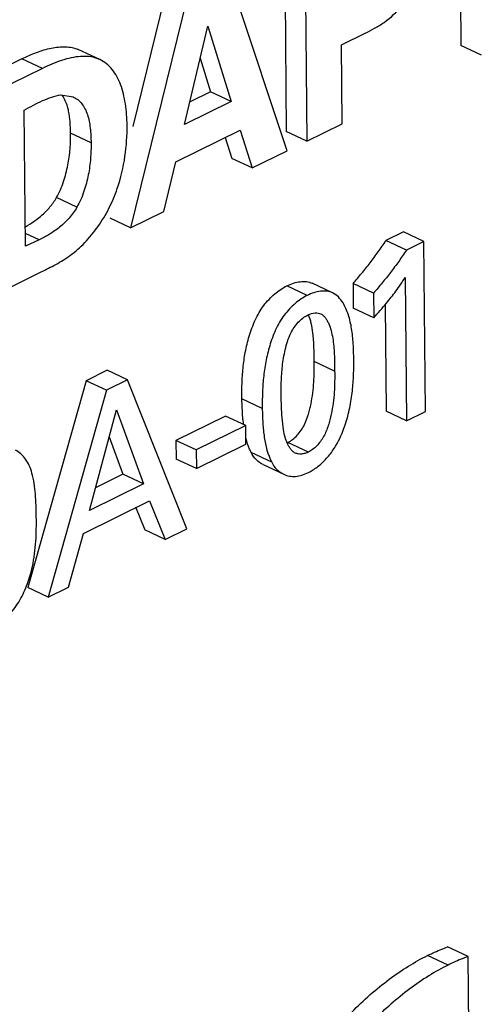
# Model space of a CAD drawing. Header units: inches. Extents: x 0 to 34, y 0 to 22.
# Tile 49 of 84: x 26.041 to 26.199, y 15.124 to 15.466. Entities that reach past the tile are written whole.
import ezdxf

# ---------------------------------------------------------------- set-up
doc = ezdxf.new("R2010")
doc.units = ezdxf.units.IN
doc.header["$LTSCALE"] = 1.87
doc.header["$MEASUREMENT"] = 0
doc.layers.get('0').update_dxf_attribs({"linetype": 'CONTINUOUS'})

msp = doc.modelspace()

# ---------------------------------------------------------------- linework, layer by layer
at = {"color": 7, "linetype": 'CONTINUOUS'}
for p, q in [((26.1936003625, 15.508651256), (26.1940787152, 15.4567486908)), ((26.1328068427, 15.4970985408), (26.1334537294, 15.4269095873)), ((26.1399071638, 15.4937615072), (26.1405540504, 15.4235725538)), ((26.1338022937, 15.4202493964), (26.1135270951, 15.4809804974)), ((26.0920440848, 15.4772384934), (26.0801133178, 15.428672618)), ((26.0991444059, 15.4739014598), (26.0793843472, 15.393465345)), ((26.0980588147, 15.429352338), (26.106148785, 15.463458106)), ((26.106148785, 15.463458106), (26.1142467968, 15.4373199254)), ((26.1525840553, 15.456965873), (26.1607870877, 15.4610033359)), ((26.0611911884, 15.4554004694), (26.0615968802, 15.4552292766)), ((26.0686935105, 15.4518842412), (26.0611911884, 15.4554004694)), ((26.1528361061, 15.4296176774), (26.1525840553, 15.456965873)), ((26.2011790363, 15.4534116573), (26.1940787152, 15.4567486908)), ((26.0416599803, 15.4521414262), (26.0229695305, 15.4430375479)), ((26.0487603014, 15.4488043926), (26.0416599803, 15.4521414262)), ((26.0686968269, 15.451891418), (26.0682915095, 15.4520634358)), ((26.1035181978, 15.4523680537), (26.1071464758, 15.440656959)), ((26.0487603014, 15.4488043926), (26.0300698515, 15.4397005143)), ((26.1071464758, 15.440656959), (26.0998935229, 15.4370871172)), ((26.1142467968, 15.4373199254), (26.1071464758, 15.440656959)), ((26.0551282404, 15.439624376), (26.0593995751, 15.4389888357)), ((26.1142467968, 15.4373199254), (26.0980588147, 15.429352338)), ((26.0428910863, 15.3871366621), (26.0424559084, 15.434354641)), ((26.0950412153, 15.4164236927), (26.1173980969, 15.4274275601)), ((26.1173980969, 15.4274275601), (26.1216062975, 15.4142466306)), ((26.1405540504, 15.4235725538), (26.1334537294, 15.4269095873)), ((26.1405540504, 15.4235725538), (26.1528361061, 15.4296176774)), ((26.0656525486, 15.4229938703), (26.0585522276, 15.4263309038)), ((26.1121827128, 15.4248605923), (26.1145059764, 15.4175836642)), ((26.1216062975, 15.4142466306), (26.1338022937, 15.4202493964)), ((26.1216062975, 15.4142466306), (26.1145059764, 15.4175836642)), ((26.0909593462, 15.3991624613), (26.0950412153, 15.4164236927)), ((26.0607551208, 15.400635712), (26.0536547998, 15.4039727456)), ((26.0793843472, 15.393465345), (26.0722840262, 15.3968023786)), ((26.0793843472, 15.393465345), (26.0909593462, 15.3991624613)), ((26.0476583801, 15.3892922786), (26.0428503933, 15.3915519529)), ((26.0476583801, 15.3892922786), (26.0428910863, 15.3871366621)), ((26.1741427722, 15.3920921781), (26.1680501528, 15.3890934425)), ((26.1812430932, 15.3887551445), (26.1741427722, 15.3920921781)), ((26.1751504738, 15.385756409), (26.1680501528, 15.3890934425)), ((26.1812430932, 15.3887551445), (26.1751504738, 15.385756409)), ((26.1817869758, 15.3297424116), (26.1812430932, 15.3887551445)), ((26.0307167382, 15.3695115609), (26.0483080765, 15.3781698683)), ((26.1747589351, 15.376222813), (26.1752171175, 15.3265087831)), ((26.1407010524, 15.3699956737), (26.1336007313, 15.3733327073)), ((26.1495371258, 15.3708837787), (26.1424368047, 15.3742208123)), ((26.1637276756, 15.3707933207), (26.1566273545, 15.3741303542)), ((26.1566273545, 15.3741303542), (26.156705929, 15.3656048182)), ((26.1637276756, 15.3707933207), (26.16380625, 15.3622677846)), ((26.16380625, 15.3622677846), (26.156705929, 15.3656048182)), ((26.1677763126, 15.3667892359), (26.1681167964, 15.3298458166)), ((26.144029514, 15.3639482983), (26.1454191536, 15.3636117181)), ((26.1502391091, 15.3437651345), (26.1431387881, 15.3471021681)), ((26.0712341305, 15.3440099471), (26.0639092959, 15.3404047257)), ((26.0783344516, 15.3406729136), (26.0712341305, 15.3440099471)), ((26.0639092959, 15.3404047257), (26.0436571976, 15.2685878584)), ((26.071009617, 15.3370676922), (26.0639092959, 15.3404047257)), ((26.0783344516, 15.3406729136), (26.071009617, 15.3370676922)), ((26.0988999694, 15.2889461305), (26.0783344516, 15.3406729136)), ((26.071009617, 15.3370676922), (26.0507575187, 15.2652508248)), ((26.125108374, 15.3307991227), (26.1180080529, 15.3341361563)), ((26.1183521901, 15.3268610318), (26.1180080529, 15.3341361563)), ((26.1318431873, 15.3285352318), (26.1316742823, 15.3344613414)), ((26.0651292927, 15.2953654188), (26.0744398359, 15.3302749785)), ((26.0744398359, 15.3302749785), (26.0838286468, 15.3045690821)), ((26.1122878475, 15.3281430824), (26.095097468, 15.3196821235)), ((26.1193881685, 15.3248060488), (26.1122878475, 15.3281430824)), ((26.1324367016, 15.323344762), (26.1318431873, 15.3285352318)), ((26.1752171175, 15.3265087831), (26.1681167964, 15.3298458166)), ((26.1752171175, 15.3265087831), (26.1817869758, 15.3297424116)), ((26.1193881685, 15.3248060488), (26.1021977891, 15.3163450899)), ((26.1194478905, 15.3183260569), (26.1193881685, 15.3248060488)), ((26.0719576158, 15.32096798), (26.0767283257, 15.3079061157)), ((26.1021977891, 15.3163450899), (26.095097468, 15.3196821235)), ((26.095097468, 15.3196821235), (26.09515719, 15.3132021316)), ((26.102257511, 15.3098650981), (26.1194478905, 15.3183260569)), ((26.1411351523, 15.3156464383), (26.1340348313, 15.3189834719)), ((26.1021977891, 15.3163450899), (26.102257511, 15.3098650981)), ((26.1283693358, 15.3120993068), (26.1212690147, 15.3154363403)), ((26.102257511, 15.3098650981), (26.09515719, 15.3132021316)), ((26.1254428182, 15.3112584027), (26.1325431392, 15.3079213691)), ((26.0767283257, 15.3079061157), (26.0672266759, 15.3032294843)), ((26.0838286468, 15.3045690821), (26.0767283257, 15.3079061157)), ((26.0838286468, 15.3045690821), (26.0651292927, 15.2953654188)), ((26.0630062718, 15.287380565), (26.0859460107, 15.2986713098)), ((26.0859460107, 15.2986713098), (26.0914411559, 15.2852749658)), ((26.0810400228, 15.2966588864), (26.0843408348, 15.2886119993)), ((26.0578055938, 15.2687198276), (26.0630062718, 15.287380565)), ((26.0914411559, 15.2852749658), (26.0843408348, 15.2886119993)), ((26.0914411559, 15.2852749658), (26.0988999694, 15.2889461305)), ((26.0507575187, 15.2652508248), (26.0436571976, 15.2685878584)), ((26.0507575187, 15.2652508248), (26.0578055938, 15.2687198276)), ((26.1965752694, 15.1404931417), (26.1894749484, 15.1438301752)), ((26.1896189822, 15.1375108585), (26.1825186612, 15.1408478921)), ((26.1968164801, 15.114321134), (26.1965752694, 15.1404931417))]:
    msp.add_line(p, q, dxfattribs=at)
for centre, radius, start, end in [((26.0632535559, 15.4343964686), 0.0186032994, 91.1456695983, 93.7592019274), ((26.0973976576, 15.4263597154), 0.0921871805, 323.4745150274, 327.0532186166), ((26.0880010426, 15.4333807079), 0.103916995, 320.4992555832, 323.4473136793), ((26.0755215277, 15.4438101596), 0.1201804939, 317.2735198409, 320.4470696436), ((26.1717212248, 15.3319720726), 0.0536132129, 185.4704136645, 187.3585229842)]:
    msp.add_arc(centre, radius, start, end, dxfattribs=at)
for points, knots in [([(26.1607870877, 15.4610033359), (26.1619081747, 15.4615551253), (26.1641779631, 15.4627189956), (26.1687523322, 15.4655467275), (26.1718599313, 15.4683896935), (26.1735832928, 15.4706332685)], [0, 0, 0, 0, 0.2323732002, 0.4738802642, 1, 1, 1, 1]), ([(26.0416599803, 15.4521414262), (26.0433168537, 15.4529569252), (26.0458270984, 15.4540912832), (26.0492621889, 15.4552546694), (26.0518029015, 15.4559035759), (26.0542992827, 15.4562940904), (26.0567213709, 15.4563839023), (26.0590383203, 15.4561279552), (26.0605025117, 15.4556891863), (26.0611911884, 15.4554004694)], [0, 0, 0, 0, 0.272080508, 0.4049210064, 0.5339282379, 0.6579654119, 0.7765177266, 0.8899785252, 1, 1, 1, 1]), ([(26.0620338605, 15.4529597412), (26.0609376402, 15.452888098), (26.0586993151, 15.4525524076), (26.0553718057, 15.4516292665), (26.0520356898, 15.4503608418), (26.0498510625, 15.449341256), (26.0487603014, 15.4488043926)], [0, 0, 0, 0, 0.2355694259, 0.4833514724, 0.7393065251, 1, 1, 1, 1]), ([(26.0682915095, 15.4520634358), (26.067460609, 15.4524117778), (26.0656680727, 15.4529060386), (26.0638203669, 15.4530144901), (26.0628815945, 15.452996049)], [0, 0, 0, 0, 0.4896765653, 1, 1, 1, 1]), ([(26.0781634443, 15.4291516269), (26.0781406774, 15.4316219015), (26.0778825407, 15.4352753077), (26.0769550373, 15.4399496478), (26.075977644, 15.4431479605), (26.0746873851, 15.446025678), (26.073057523, 15.4485129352), (26.0710661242, 15.450519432), (26.0695049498, 15.4515028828), (26.0686934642, 15.451884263)], [0, 0, 0, 0, 0.2867899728, 0.4231599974, 0.5525967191, 0.6742085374, 0.7881292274, 0.8959079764, 1, 1, 1, 1]), ([(26.0424559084, 15.434354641), (26.0435131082, 15.4349348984), (26.0456103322, 15.4360796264), (26.048769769, 15.437647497), (26.0519198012, 15.4389100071), (26.0540678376, 15.4394709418), (26.0551282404, 15.439624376)], [0, 0, 0, 0, 0.2623922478, 0.5198623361, 0.7668777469, 1, 1, 1, 1]), ([(26.0578574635, 15.4340027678), (26.0577486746, 15.4345207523), (26.057276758, 15.4364486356), (26.0564782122, 15.4383276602), (26.0556238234, 15.4395103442)], [0, 0, 0, 0, 0.2662000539, 1, 1, 1, 1]), ([(26.0594013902, 15.4389926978), (26.0599790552, 15.4387212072), (26.0610878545, 15.4380195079), (26.0624946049, 15.4365935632), (26.0636221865, 15.4348279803), (26.0644496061, 15.4327815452), (26.0650277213, 15.4305232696), (26.0655272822, 15.4272469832), (26.0656367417, 15.4247089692), (26.0656525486, 15.4229938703)], [0, 0, 0, 0, 0.1058607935, 0.2152199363, 0.3297319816, 0.450957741, 0.579789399, 0.7155341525, 1, 1, 1, 1]), ([(26.0585522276, 15.4263309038), (26.058540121, 15.427644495), (26.0584472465, 15.4302151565), (26.05811585, 15.432772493), (26.0578574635, 15.4340027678)], [0, 0, 0, 0, 0.510995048, 1, 1, 1, 1]), ([(26.074750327, 15.407085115), (26.0760016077, 15.410731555), (26.0777045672, 15.4180554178), (26.0781967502, 15.4255378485), (26.0781634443, 15.4291516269)], [0, 0, 0, 0, 0.5161481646, 1, 1, 1, 1]), ([(26.0536547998, 15.4039727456), (26.0546516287, 15.4057245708), (26.0562235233, 15.4094237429), (26.0577083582, 15.4151388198), (26.0584545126, 15.4207943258), (26.0585689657, 15.4245147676), (26.0585522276, 15.4263309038)], [0, 0, 0, 0, 0.2615087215, 0.517760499, 0.7643577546, 1, 1, 1, 1]), ([(26.0656525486, 15.4229938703), (26.0656692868, 15.421177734), (26.0655548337, 15.4174572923), (26.0648086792, 15.4118017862), (26.0633238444, 15.4060867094), (26.0617519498, 15.4023875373), (26.0607551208, 15.400635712)], [0, 0, 0, 0, 0.2356422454, 0.482239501, 0.7384912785, 1, 1, 1, 1]), ([(26.0584715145, 15.3839599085), (26.0602614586, 15.385249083), (26.0637058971, 15.388344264), (26.0681920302, 15.3938512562), (26.0720191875, 15.4001569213), (26.0739470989, 15.4047443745), (26.074750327, 15.407085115)], [0, 0, 0, 0, 0.230815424, 0.4813884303, 0.7410531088, 1, 1, 1, 1]), ([(26.0428350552, 15.3938278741), (26.0449281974, 15.3950080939), (26.0479967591, 15.397102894), (26.0515045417, 15.4006846), (26.053001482, 15.4028248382), (26.0536547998, 15.4039727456)], [0, 0, 0, 0, 0.4807859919, 0.735731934, 1, 1, 1, 1]), ([(26.0607551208, 15.400635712), (26.0599782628, 15.3992707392), (26.0581539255, 15.3967590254), (26.0548414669, 15.393659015), (26.0513079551, 15.391211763), (26.0488606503, 15.3898840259), (26.0476583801, 15.3892922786)], [0, 0, 0, 0, 0.2681405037, 0.5253655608, 0.7712216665, 1, 1, 1, 1]), ([(26.1566273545, 15.3741303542), (26.1576407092, 15.3752967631), (26.1596369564, 15.3776785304), (26.1625660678, 15.3813359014), (26.1654038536, 15.3851271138), (26.1671899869, 15.3877509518), (26.1680501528, 15.3890934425)], [0, 0, 0, 0, 0.2460507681, 0.4948084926, 0.746099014, 1, 1, 1, 1]), ([(26.0483080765, 15.3781698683), (26.0500222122, 15.3790135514), (26.0535260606, 15.3807333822), (26.0568625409, 15.3827848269), (26.0584715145, 15.3839599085)], [0, 0, 0, 0, 0.4895109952, 1, 1, 1, 1]), ([(26.1751504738, 15.385756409), (26.174290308, 15.3844139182), (26.1725041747, 15.3817900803), (26.1696663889, 15.3779988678), (26.1667372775, 15.3743414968), (26.1647410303, 15.3719597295), (26.1637276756, 15.3707933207)], [0, 0, 0, 0, 0.253900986, 0.5051915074, 0.7539492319, 1, 1, 1, 1]), ([(26.1180080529, 15.3341361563), (26.117991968, 15.3358814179), (26.1180196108, 15.3394217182), (26.1183642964, 15.3448056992), (26.1191488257, 15.3503297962), (26.1202574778, 15.354977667), (26.1214790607, 15.3586933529), (26.1226051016, 15.3614395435), (26.1239547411, 15.36406205), (26.1255585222, 15.3664882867), (26.1273877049, 15.3686606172), (26.129367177, 15.3705520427), (26.1314299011, 15.3721257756), (26.1328777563, 15.3729768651), (26.1336007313, 15.3733327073)], [0, 0, 0, 0, 0.1179984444, 0.2392748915, 0.3644710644, 0.4947846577, 0.5617025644, 0.6287509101, 0.6952458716, 0.7607905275, 0.8249411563, 0.8868432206, 0.9455214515, 1, 1, 1, 1]), ([(26.1336007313, 15.3733327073), (26.1343540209, 15.37370347), (26.1358686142, 15.3743244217), (26.1381847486, 15.3748534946), (26.1404155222, 15.3748921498), (26.1418143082, 15.3745133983), (26.1424369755, 15.374220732)], [0, 0, 0, 0, 0.2751922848, 0.5342132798, 0.7744884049, 1, 1, 1, 1]), ([(26.1407010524, 15.3699956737), (26.1399780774, 15.3696398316), (26.1385302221, 15.368788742), (26.1364674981, 15.3672150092), (26.134488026, 15.3653235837), (26.1326588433, 15.3631512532), (26.1310550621, 15.3607250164), (26.1297054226, 15.35810251), (26.1285793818, 15.3553563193), (26.1273577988, 15.3516406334), (26.1262491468, 15.3469927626), (26.1254646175, 15.3414686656), (26.1251199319, 15.3360846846), (26.125092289, 15.3325443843), (26.125108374, 15.3307991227)], [0, 0, 0, 0, 0.0544785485, 0.1131567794, 0.1750588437, 0.2392094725, 0.3047541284, 0.3712490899, 0.4382974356, 0.5052153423, 0.6355289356, 0.7607251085, 0.8820015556, 1, 1, 1, 1]), ([(26.1495371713, 15.3708837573), (26.1489145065, 15.3711764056), (26.1475157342, 15.3715551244), (26.1452849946, 15.3715164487), (26.142968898, 15.3709873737), (26.1414543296, 15.3703664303), (26.1407010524, 15.3699956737)], [0, 0, 0, 0, 0.2255117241, 0.4657871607, 0.7248081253, 1, 1, 1, 1]), ([(26.1531353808, 15.3674128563), (26.1526769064, 15.3681527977), (26.1516569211, 15.3695115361), (26.1502733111, 15.3705377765), (26.1495371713, 15.3708837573)], [0, 0, 0, 0, 0.5169479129, 1, 1, 1, 1]), ([(26.1568693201, 15.3478051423), (26.156852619, 15.3496172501), (26.1567560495, 15.3531821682), (26.1562439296, 15.3583698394), (26.1553435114, 15.3624619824), (26.1542262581, 15.3654257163), (26.1535271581, 15.3667805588), (26.1531353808, 15.3674128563)], [0, 0, 0, 0, 0.2694076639, 0.5298612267, 0.7741741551, 0.8894181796, 1, 1, 1, 1]), ([(26.1350197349, 15.3568987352), (26.1353586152, 15.3575946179), (26.13612256, 15.3589330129), (26.1375341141, 15.3607029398), (26.139099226, 15.3621617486), (26.140255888, 15.3629198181), (26.1408402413, 15.3632074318)], [0, 0, 0, 0, 0.2663117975, 0.5280473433, 0.7759092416, 1, 1, 1, 1]), ([(26.1408402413, 15.3632074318), (26.141103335, 15.3633369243), (26.1421098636, 15.3637702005), (26.1432264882, 15.3639942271), (26.144029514, 15.3639482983)], [0, 0, 0, 0, 0.2671665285, 1, 1, 1, 1]), ([(26.1426873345, 15.356935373), (26.1425501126, 15.3580563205), (26.1421930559, 15.3602250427), (26.1415529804, 15.3623357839), (26.1411464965, 15.3633200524)], [0, 0, 0, 0, 0.5146782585, 1, 1, 1, 1]), ([(26.1454191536, 15.3636117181), (26.145731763, 15.3634647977), (26.1463262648, 15.3630603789), (26.1470579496, 15.3622385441), (26.1476704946, 15.3612571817), (26.1483698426, 15.3597800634), (26.1490525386, 15.3577554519), (26.1497970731, 15.3542300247), (26.1501816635, 15.3495296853), (26.1502211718, 15.3457113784), (26.1502391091, 15.3437651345)], [0, 0, 0, 0, 0.0490478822, 0.1005070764, 0.1552745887, 0.2127685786, 0.3322784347, 0.4576368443, 0.723626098, 1, 1, 1, 1]), ([(26.1316742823, 15.3344613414), (26.1316577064, 15.3362598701), (26.1316570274, 15.3399103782), (26.1320090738, 15.3454938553), (26.1328078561, 15.3502424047), (26.1338358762, 15.3540809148), (26.1345736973, 15.3559828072), (26.1350197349, 15.3568987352)], [0, 0, 0, 0, 0.2360244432, 0.4789157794, 0.7333472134, 0.8663116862, 1, 1, 1, 1]), ([(26.1431387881, 15.3471021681), (26.1431234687, 15.3487643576), (26.1430901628, 15.3520462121), (26.1428841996, 15.3553272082), (26.1426873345, 15.356935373)], [0, 0, 0, 0, 0.5064114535, 1, 1, 1, 1]), ([(26.142025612, 15.332411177), (26.1425310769, 15.3348778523), (26.1431212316, 15.3397809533), (26.1431609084, 15.3447020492), (26.1431387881, 15.3471021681)], [0, 0, 0, 0, 0.5119670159, 1, 1, 1, 1]), ([(26.150546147, 15.317698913), (26.1519297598, 15.3200206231), (26.1538432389, 15.3244010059), (26.1555552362, 15.3309025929), (26.1564644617, 15.3367209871), (26.1568637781, 15.3423511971), (26.1568858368, 15.3460130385), (26.1568693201, 15.3478051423)], [0, 0, 0, 0, 0.2605225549, 0.4564038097, 0.6471756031, 0.8272472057, 1, 1, 1, 1]), ([(26.1502391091, 15.3437651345), (26.1502502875, 15.3425522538), (26.1502520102, 15.3401028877), (26.1501154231, 15.3363885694), (26.1497608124, 15.3325920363), (26.1492214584, 15.3293848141), (26.1486126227, 15.3267848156), (26.1478616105, 15.3241540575), (26.1468285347, 15.3215896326), (26.1453507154, 15.3192954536), (26.1440620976, 15.3177920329), (26.1426651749, 15.3165491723), (26.1416476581, 15.3158986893), (26.1411351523, 15.3156464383)], [0, 0, 0, 0, 0.117704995, 0.2376608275, 0.3605578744, 0.4874731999, 0.5529142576, 0.6195733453, 0.7530243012, 0.819080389, 0.8836129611, 0.9445678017, 1, 1, 1, 1]), ([(26.1397388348, 15.3251766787), (26.1403002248, 15.3263238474), (26.1409636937, 15.3281285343), (26.1416236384, 15.3305747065), (26.1419006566, 15.3318013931), (26.142025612, 15.332411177)], [0, 0, 0, 0, 0.5039844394, 0.754372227, 1, 1, 1, 1]), ([(26.125108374, 15.3307991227), (26.1251241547, 15.3290868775), (26.1252225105, 15.3257134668), (26.1258351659, 15.3193856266), (26.127002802, 15.3147682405), (26.1283693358, 15.3120993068)], [0, 0, 0, 0, 0.2688796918, 0.5291652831, 1, 1, 1, 1]), ([(26.1340348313, 15.3189834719), (26.134607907, 15.3192655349), (26.1357416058, 15.3200102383), (26.137274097, 15.3214435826), (26.1386559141, 15.3231817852), (26.1394050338, 15.3244945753), (26.1397388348, 15.3251766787)], [0, 0, 0, 0, 0.2240594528, 0.471888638, 0.7336106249, 1, 1, 1, 1]), ([(26.1365702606, 15.3152770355), (26.1362660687, 15.3154200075), (26.1356865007, 15.3158065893), (26.1349640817, 15.3165890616), (26.1343542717, 15.3175244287), (26.1336543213, 15.3189377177), (26.1329640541, 15.3208810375), (26.1325916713, 15.3225068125), (26.1324367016, 15.323344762)], [0, 0, 0, 0, 0.1079391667, 0.2205568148, 0.3399518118, 0.4653100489, 0.7263402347, 1, 1, 1, 1]), ([(26.1212690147, 15.3154363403), (26.1210733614, 15.3158184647), (26.1203126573, 15.3174307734), (26.1197548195, 15.3191343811), (26.1194199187, 15.3204447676)], [0, 0, 0, 0, 0.2409357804, 1, 1, 1, 1]), ([(26.1452964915, 15.3113412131), (26.146312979, 15.3122236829), (26.1482411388, 15.3142148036), (26.1498225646, 15.3164876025), (26.150546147, 15.317698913)], [0, 0, 0, 0, 0.4882361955, 1, 1, 1, 1]), ([(26.0451411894, 15.3083176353), (26.0449025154, 15.3092043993), (26.0443091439, 15.3108992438), (26.0430371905, 15.3131856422), (26.0414180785, 15.3150588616), (26.0400846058, 15.3159672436), (26.0393853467, 15.3162958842)], [0, 0, 0, 0, 0.2721545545, 0.5295749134, 0.7710208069, 1, 1, 1, 1]), ([(26.1254428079, 15.3112584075), (26.1245624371, 15.3116721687), (26.1228991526, 15.3128573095), (26.1217282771, 15.3145216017), (26.1212690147, 15.3154363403)], [0, 0, 0, 0, 0.4872759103, 1, 1, 1, 1]), ([(26.1411351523, 15.3156464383), (26.1407471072, 15.3154554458), (26.1399639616, 15.3151437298), (26.1387638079, 15.3149024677), (26.1376126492, 15.3149187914), (26.1368935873, 15.31512507), (26.1365702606, 15.3152770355)], [0, 0, 0, 0, 0.2747979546, 0.5325821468, 0.7730088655, 1, 1, 1, 1]), ([(26.1283693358, 15.3120993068), (26.1288285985, 15.3111845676), (26.1299994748, 15.3095202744), (26.1316627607, 15.3083351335), (26.1325431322, 15.3079213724)], [0, 0, 0, 0, 0.5127240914, 1, 1, 1, 1]), ([(26.1411329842, 15.3085268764), (26.1414893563, 15.3087022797), (26.1429664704, 15.3095001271), (26.1443294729, 15.3105016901), (26.1452964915, 15.3113412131)], [0, 0, 0, 0, 0.2367390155, 1, 1, 1, 1]), ([(26.0466535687, 15.2931285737), (26.0466413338, 15.294456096), (26.0465964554, 15.2970878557), (26.0463867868, 15.3009776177), (26.0459577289, 15.3047296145), (26.0454538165, 15.3071519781), (26.0451411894, 15.3083176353)], [0, 0, 0, 0, 0.2602677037, 0.515965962, 0.7634003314, 1, 1, 1, 1]), ([(26.1325431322, 15.3079213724), (26.1331679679, 15.3076277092), (26.1345184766, 15.3071922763), (26.1366971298, 15.3070853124), (26.1389468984, 15.3075622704), (26.1404026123, 15.3081673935), (26.1411329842, 15.3085268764)], [0, 0, 0, 0, 0.2324143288, 0.4715506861, 0.7259633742, 1, 1, 1, 1]), ([(26.0452912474, 15.2758998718), (26.0459245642, 15.2787840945), (26.0466440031, 15.284538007), (26.0466795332, 15.2903113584), (26.0466535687, 15.2931285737)], [0, 0, 0, 0, 0.5117499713, 1, 1, 1, 1]), ([(26.0330805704, 15.2555651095), (26.0338368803, 15.2561046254), (26.0353259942, 15.2572847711), (26.0374037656, 15.2593083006), (26.0393152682, 15.2616209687), (26.0409837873, 15.2642109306), (26.0424083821, 15.2670040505), (26.0439851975, 15.2708681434), (26.0448480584, 15.2738815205), (26.0452912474, 15.2758998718)], [0, 0, 0, 0, 0.1147965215, 0.2343195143, 0.3577737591, 0.4847084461, 0.6142179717, 0.7446565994, 1, 1, 1, 1]), ([(26.1825186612, 15.1408478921), (26.1830954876, 15.1411318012), (26.1853729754, 15.142218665), (26.1877065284, 15.1431902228), (26.1894749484, 15.1438301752)], [0, 0, 0, 0, 0.2547629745, 1, 1, 1, 1]), ([(26.1137621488, 15.0200153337), (26.1137360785, 15.0228440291), (26.1139311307, 15.0286298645), (26.1152238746, 15.0405441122), (26.1184868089, 15.0558289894), (26.1247066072, 15.0739578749), (26.1331486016, 15.0913975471), (26.1436534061, 15.107331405), (26.1537845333, 15.1190919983), (26.1624518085, 15.1272611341), (26.1690132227, 15.1325922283), (26.1756603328, 15.1371577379), (26.180234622, 15.1397237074), (26.1825186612, 15.1408478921)], [0, 0, 0, 0, 0.0584050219, 0.1193719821, 0.2472627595, 0.3801233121, 0.5142186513, 0.6461910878, 0.7730715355, 0.8336901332, 0.8919194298, 0.9474401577, 1, 1, 1, 1]), ([(26.1965752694, 15.1404931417), (26.195993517, 15.1402826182), (26.1936340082, 15.1393866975), (26.1913281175, 15.1383520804), (26.1896189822, 15.1375108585)], [0, 0, 0, 0, 0.2451535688, 1, 1, 1, 1]), ([(26.1896189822, 15.1375108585), (26.187334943, 15.1363866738), (26.1827606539, 15.1338207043), (26.1761135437, 15.1292551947), (26.1695521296, 15.1239241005), (26.1608848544, 15.1157549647), (26.1507537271, 15.1039943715), (26.1402489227, 15.0880605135), (26.1318069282, 15.0706208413), (26.12558713, 15.0524919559), (26.1223241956, 15.0372070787), (26.1210314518, 15.025292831), (26.1208363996, 15.0195069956), (26.1208624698, 15.0166783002)], [0, 0, 0, 0, 0.0525598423, 0.1080805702, 0.1663098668, 0.2269284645, 0.3538089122, 0.4857813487, 0.6198766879, 0.7527372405, 0.8806280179, 0.9415949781, 1, 1, 1, 1])]:
    msp.add_open_spline(points, degree=3, knots=knots, dxfattribs=at)

doc.saveas('drawing.dxf')
